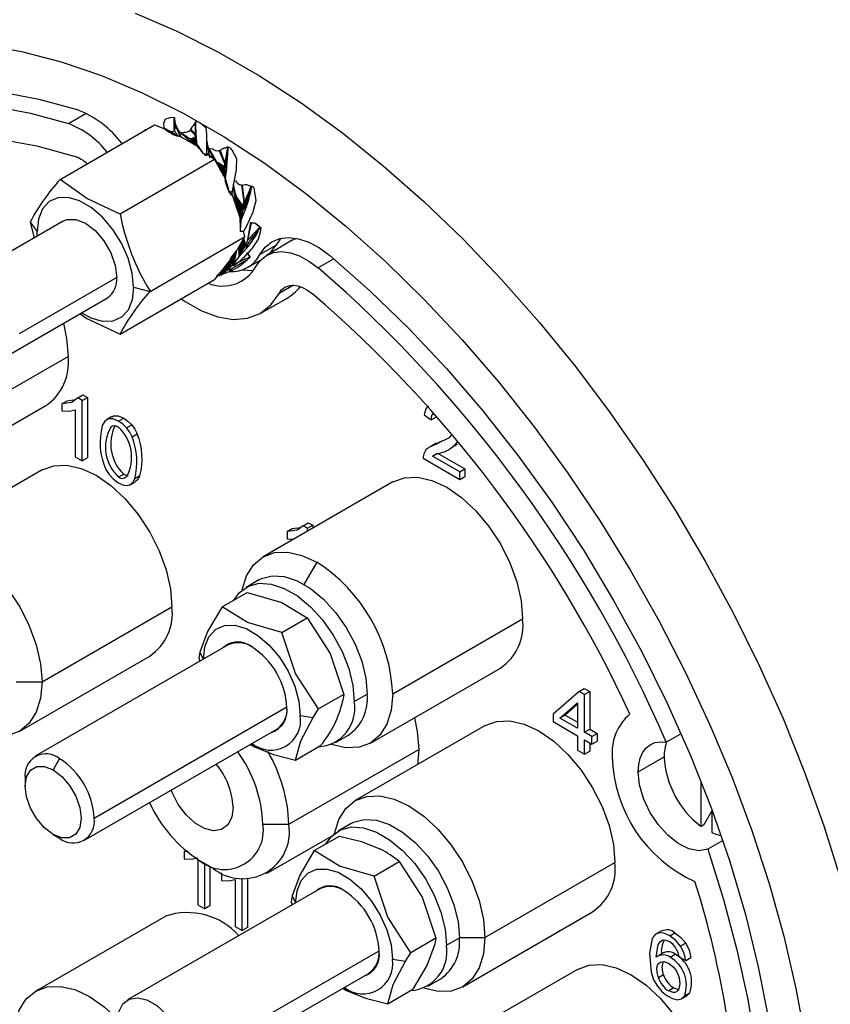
# Model space of a CAD drawing. Header units: millimetres. Extents: x 0 to 699, y 0 to 540.
# Tile 18 of 22: x 353 to 397, y 365 to 418. Entities that reach past the tile are written whole.
import ezdxf

# ---------------------------------------------------------------- set-up
doc = ezdxf.new("R2010")
doc.units = ezdxf.units.MM
doc.header["$LTSCALE"] = 2.5

msp = doc.modelspace()

# ---------------------------------------------------------------- linework, layer by layer
for p, q in [((355.451, 412.622), (356.41, 413.187)), ((360.711, 412.861), (360.627, 412.632)), ((360.727, 412.869), (360.711, 412.861)), ((360.881, 412.912), (360.727, 412.869)), ((360.974, 412.936), (360.961, 412.933)), ((361.213, 412.959), (360.974, 412.936)), ((361.201, 412.329), (361.203, 412.815)), ((361.203, 412.815), (361.205, 412.837)), ((361.23, 412.678), (361.203, 412.815)), ((361.205, 412.837), (361.213, 412.959)), ((361.233, 412.694), (361.205, 412.837)), ((361.211, 412.854), (361.272, 412.594)), ((361.213, 412.959), (361.215, 412.947)), ((361.215, 412.947), (361.246, 412.681)), ((354.992, 409.588), (360.134, 412.556)), ((359.656, 412.317), (359.491, 412.185)), ((359.621, 412.26), (359.625, 412.277)), ((359.625, 412.277), (359.675, 412.293)), ((359.648, 412.275), (359.625, 412.277)), ((360.134, 412.556), (360.733, 412.314)), ((360.627, 412.632), (360.626, 412.608)), ((360.626, 412.608), (360.648, 412.392)), ((360.648, 412.392), (360.945, 412.232)), ((360.65, 412.39), (360.648, 412.392)), ((360.7, 412.349), (360.7, 412.34)), ((360.734, 412.313), (360.724, 412.324)), ((360.734, 412.313), (360.932, 412.167)), ((360.932, 412.167), (360.945, 412.232)), ((360.945, 412.232), (360.994, 412.207)), ((361.035, 412.187), (361.213, 412.237)), ((361.23, 412.678), (361.201, 412.329)), ((361.213, 412.237), (361.201, 412.329)), ((361.219, 412.227), (361.213, 412.237)), ((361.233, 412.694), (361.23, 412.678)), ((361.246, 412.681), (361.267, 412.604)), ((361.267, 412.604), (361.281, 412.522)), ((361.281, 412.522), (361.584, 411.892)), ((361.281, 412.522), (361.282, 412.49)), ((361.282, 412.49), (361.531, 411.937)), ((362.108, 412.319), (362.072, 412.276)), ((362.072, 412.276), (362.346, 412.003)), ((362.342, 412.057), (362.108, 412.319)), ((362.182, 412.438), (362.225, 412.496)), ((362.363, 412.722), (362.373, 412.646)), ((362.524, 412.709), (362.363, 412.722)), ((362.373, 412.646), (362.391, 411.993)), ((362.377, 412.018), (362.373, 412.646)), ((362.64, 412.647), (362.623, 412.659)), ((362.95, 412.384), (362.64, 412.647)), ((362.986, 412.043), (362.95, 412.384)), ((360.932, 412.167), (360.967, 412.141)), ((360.967, 412.141), (360.994, 412.207)), ((360.967, 412.141), (361.006, 412.115)), ((360.994, 412.207), (361.035, 412.187)), ((361.046, 412.18), (361.006, 412.115)), ((361.006, 412.115), (361.046, 412.09)), ((361.035, 412.187), (361.046, 412.18)), ((361.046, 412.18), (361.093, 412.15)), ((361.093, 412.15), (361.046, 412.09)), ((361.046, 412.09), (361.088, 412.065)), ((361.088, 412.065), (361.142, 412.121)), ((361.088, 412.065), (361.133, 412.041)), ((361.093, 412.15), (361.142, 412.121)), ((361.133, 412.041), (361.19, 412.092)), ((361.133, 412.041), (361.148, 412.033)), ((361.142, 412.121), (361.19, 412.092)), ((361.148, 412.033), (361.209, 412.081)), ((361.148, 412.033), (361.205, 412.007)), ((361.19, 412.092), (361.209, 412.081)), ((361.205, 412.007), (361.263, 412.052)), ((361.205, 412.007), (361.385, 411.934)), ((361.209, 412.081), (361.263, 412.052)), ((361.263, 412.052), (361.408, 411.979)), ((361.462, 411.937), (361.385, 411.934)), ((361.55, 411.896), (361.385, 411.934)), ((361.462, 411.937), (361.408, 411.979)), ((361.55, 411.896), (361.519, 411.947)), ((361.519, 411.947), (362.495, 411.371)), ((361.57, 412.109), (361.62, 412.058)), ((361.59, 412.113), (361.747, 412.164)), ((362.053, 411.788), (361.59, 412.113)), ((361.62, 412.058), (361.657, 412.023)), ((362.129, 411.612), (361.657, 412.023)), ((362.085, 411.789), (362.053, 411.788)), ((362.053, 411.788), (362.237, 411.551)), ((362.128, 411.797), (362.085, 411.789)), ((362.085, 411.789), (362.311, 411.496)), ((362.128, 411.797), (362.383, 411.438)), ((362.167, 411.805), (362.399, 411.449)), ((362.202, 411.815), (362.412, 411.46)), ((362.233, 411.825), (362.423, 411.471)), ((362.261, 411.836), (362.431, 411.482)), ((362.286, 411.848), (362.437, 411.492)), ((362.308, 411.86), (362.412, 411.577)), ((362.328, 411.871), (362.407, 411.615)), ((362.346, 412.003), (362.342, 412.057)), ((362.344, 411.883), (362.393, 411.693)), ((362.362, 411.907), (362.346, 412.003)), ((362.434, 411.52), (362.359, 411.894)), ((362.376, 411.881), (362.362, 411.907)), ((362.417, 411.529), (362.376, 411.881)), ((362.377, 412.018), (362.391, 411.993)), ((362.378, 411.968), (362.377, 412.018)), ((362.378, 411.968), (362.392, 411.943)), ((362.391, 411.993), (362.392, 411.943)), ((362.392, 411.943), (362.419, 411.525)), ((362.977, 411.13), (362.988, 411.995)), ((362.988, 411.995), (362.986, 412.043)), ((362.194, 411.54), (362.129, 411.612)), ((362.417, 411.529), (362.419, 411.525)), ((362.419, 411.525), (362.708, 411.111)), ((362.565, 411.276), (362.495, 411.371)), ((362.565, 411.276), (362.616, 411.211)), ((362.708, 411.111), (362.565, 411.276)), ((362.616, 411.211), (362.675, 411.139)), ((362.616, 411.211), (362.754, 411.049)), ((362.984, 411.671), (362.986, 411.635)), ((362.986, 411.635), (363.117, 410.905)), ((362.986, 411.635), (362.989, 411.572)), ((362.989, 411.572), (363.121, 410.754)), ((363.53, 410.534), (363.1, 411.263)), ((363.1, 411.263), (363.27, 411.246)), ((363.114, 411.174), (363.147, 411.104)), ((363.7, 411.171), (363.65, 411.148)), ((363.65, 411.148), (363.958, 410.423)), ((363.963, 410.501), (363.7, 411.171)), ((363.811, 411.256), (363.874, 411.285)), ((364.021, 410.351), (364.12, 411.227)), ((364.12, 411.227), (364.052, 410.251)), ((364.113, 411.361), (364.12, 411.227)), ((364.256, 411.311), (364.113, 411.361)), ((364.357, 411.182), (364.342, 411.205)), ((364.611, 410.7), (364.357, 411.182)), ((363.4, 410.671), (358.258, 407.702)), ((362.675, 411.139), (362.744, 411.057)), ((362.8, 410.991), (362.675, 411.139)), ((362.708, 411.111), (362.754, 411.049)), ((362.736, 411.071), (362.713, 411.104)), ((362.744, 411.057), (362.78, 411.016)), ((362.754, 411.049), (362.793, 410.999)), ((362.793, 410.999), (362.978, 410.985)), ((362.793, 410.999), (362.8, 410.991)), ((362.8, 410.991), (362.832, 410.956)), ((362.829, 410.96), (362.864, 410.921)), ((362.832, 410.956), (362.864, 410.921)), ((362.864, 410.921), (362.881, 410.903)), ((362.881, 410.903), (362.992, 410.903)), ((362.978, 410.985), (362.977, 411.13)), ((362.98, 410.976), (362.978, 410.985)), ((362.992, 410.903), (362.996, 411.005)), ((362.996, 411.005), (363.4, 410.671)), ((363.147, 411.104), (363.172, 411.052)), ((363.342, 410.719), (363.172, 411.052)), ((363.4, 410.671), (363.953, 409.666)), ((364.595, 410.2), (364.611, 410.7)), ((363.53, 410.534), (363.63, 410.247)), ((363.568, 410.507), (363.53, 410.534)), ((363.62, 410.474), (363.568, 410.507)), ((363.568, 410.507), (363.696, 410.134)), ((363.62, 410.474), (363.768, 410.003)), ((363.669, 410.445), (363.833, 409.865)), ((363.714, 410.418), (363.859, 409.844)), ((363.756, 410.392), (363.883, 409.824)), ((363.796, 410.369), (363.904, 409.804)), ((363.832, 410.346), (363.923, 409.783)), ((363.866, 410.325), (363.94, 409.761)), ((363.898, 410.304), (363.954, 409.739)), ((363.928, 410.283), (363.966, 409.715)), ((363.974, 409.689), (363.955, 410.261)), ((363.958, 410.423), (363.963, 410.501)), ((363.963, 410.27), (363.958, 410.423)), ((363.984, 410.198), (363.963, 410.27)), ((363.979, 409.659), (363.984, 410.198)), ((364.044, 410.184), (363.981, 409.648)), ((364.011, 410.289), (364.021, 410.351)), ((364.011, 410.289), (364.044, 410.184)), ((364.021, 410.351), (364.052, 410.251)), ((364.052, 410.251), (364.044, 410.184)), ((364.39, 409.059), (364.588, 410.134)), ((364.588, 410.134), (364.595, 410.2)), ((363.953, 409.666), (363.983, 409.509)), ((363.979, 409.659), (363.981, 409.648)), ((363.981, 409.648), (364.142, 409.096)), ((363.983, 409.509), (363.996, 409.451)), ((364.142, 409.096), (363.983, 409.509)), ((363.996, 409.451), (364.011, 409.393)), ((363.996, 409.451), (364.168, 409.014)), ((364.011, 409.393), (364.027, 409.334)), ((364.193, 408.944), (364.011, 409.393)), ((364.027, 409.334), (364.046, 409.275)), ((364.205, 408.917), (364.027, 409.334)), ((364.046, 409.275), (364.066, 409.216)), ((364.046, 409.275), (364.217, 408.891)), ((364.066, 409.216), (364.074, 409.196)), ((364.066, 409.216), (364.23, 408.864)), ((364.074, 409.196), (364.103, 409.126)), ((364.074, 409.196), (364.199, 408.932)), ((364.103, 409.126), (364.187, 408.954)), ((364.103, 409.126), (364.253, 408.825)), ((364.13, 409.078), (364.114, 409.108)), ((364.136, 409.116), (364.13, 409.136)), ((364.142, 409.096), (364.168, 409.014)), ((364.171, 409.003), (364.168, 409.014)), ((364.168, 409.014), (364.19, 408.95)), ((364.354, 408.892), (364.39, 409.059)), ((364.548, 408.372), (364.425, 409.163)), ((364.547, 408.804), (364.439, 409.323)), ((364.876, 409.273), (364.993, 408.374)), ((364.932, 409.273), (364.876, 409.273)), ((365.032, 408.382), (364.932, 409.273)), ((364.98, 408.05), (365.421, 409.209)), ((365.067, 409.31), (365.14, 409.306)), ((365.067, 408.117), (365.397, 409.054)), ((365.281, 408.93), (365.396, 409.226)), ((365.281, 408.93), (365.413, 409.221)), ((365.396, 409.226), (365.413, 409.221)), ((365.421, 409.209), (365.397, 409.054)), ((365.413, 409.221), (365.422, 409.218)), ((365.422, 409.218), (365.421, 409.209)), ((365.526, 409.162), (365.422, 409.218)), ((365.578, 409.006), (365.572, 409.034)), ((365.669, 408.442), (365.578, 409.006)), ((364.193, 408.944), (364.187, 408.954)), ((364.19, 408.95), (364.354, 408.892)), ((364.19, 408.95), (364.193, 408.944)), ((364.193, 408.944), (364.205, 408.917)), ((364.211, 408.89), (364.194, 408.942)), ((364.205, 408.917), (364.217, 408.891)), ((364.227, 408.856), (364.205, 408.916)), ((364.217, 408.891), (364.23, 408.864)), ((364.238, 408.838), (364.218, 408.89)), ((364.23, 408.864), (364.236, 408.854)), ((364.249, 408.819), (364.231, 408.864)), ((364.236, 408.854), (364.253, 408.825)), ((364.253, 408.825), (364.303, 408.75)), ((364.308, 408.734), (364.279, 408.786)), ((364.308, 408.734), (364.303, 408.75)), ((364.328, 408.703), (364.31, 408.737)), ((364.354, 408.934), (364.331, 408.753)), ((364.337, 408.749), (364.331, 408.753)), ((364.337, 408.749), (364.339, 408.806)), ((364.339, 408.806), (364.775, 407.521)), ((364.351, 408.888), (364.354, 408.892)), ((364.53, 408.483), (364.547, 408.804)), ((364.547, 408.804), (364.585, 408.666)), ((364.585, 408.666), (364.598, 408.019)), ((364.616, 408.618), (364.585, 408.666)), ((364.66, 408.555), (364.616, 408.618)), ((364.616, 408.618), (364.622, 408.341)), ((364.66, 408.555), (364.66, 408.358)), ((364.701, 408.496), (364.699, 408.369)), ((365.037, 408.348), (365.281, 408.93)), ((364.548, 408.372), (364.455, 408.447)), ((364.522, 408.321), (364.54, 408.328)), ((364.54, 408.328), (364.548, 408.372)), ((364.6, 408.038), (364.605, 408.108)), ((364.605, 408.108), (364.622, 408.341)), ((364.622, 408.341), (364.627, 408)), ((364.627, 408), (364.66, 408.355)), ((364.627, 407.956), (364.627, 408)), ((364.657, 407.892), (364.659, 408.015)), ((364.66, 408.355), (364.659, 408.015)), ((364.659, 408.015), (364.671, 408.121)), ((364.66, 408.358), (364.66, 408.355)), ((364.671, 408.121), (364.699, 408.369)), ((364.685, 407.841), (364.691, 408.027)), ((364.699, 408.369), (364.691, 408.027)), ((364.691, 408.027), (364.704, 408.123)), ((364.704, 408.123), (364.739, 408.382)), ((364.71, 407.793), (364.724, 408.039)), ((364.724, 408.039), (364.778, 408.387)), ((364.739, 408.382), (364.724, 408.039)), ((364.734, 407.745), (364.758, 408.05)), ((364.741, 408.44), (364.739, 408.382)), ((364.756, 407.696), (364.792, 408.061)), ((364.778, 408.387), (364.758, 408.05)), ((364.758, 408.05), (364.809, 408.346)), ((364.775, 407.648), (364.826, 408.072)), ((364.814, 408.333), (364.792, 408.064)), ((364.792, 408.064), (364.839, 408.304)), ((364.792, 408.061), (364.792, 408.064)), ((364.793, 407.598), (364.862, 408.085)), ((364.808, 407.547), (364.898, 408.096)), ((364.814, 408.333), (364.809, 408.346)), ((364.82, 407.495), (364.934, 408.107)), ((364.848, 408.282), (364.826, 408.072)), ((364.826, 408.072), (364.867, 408.263)), ((364.83, 407.441), (364.965, 408.084)), ((364.848, 408.282), (364.839, 408.304)), ((364.839, 407.373), (364.983, 407.983)), ((364.88, 408.233), (364.862, 408.085)), ((364.862, 408.085), (364.894, 408.222)), ((364.88, 408.233), (364.867, 408.263)), ((364.91, 408.184), (364.898, 408.096)), ((364.898, 408.096), (364.919, 408.18)), ((364.919, 408.18), (364.91, 408.184)), ((364.925, 408.174), (364.919, 408.18)), ((364.934, 408.107), (364.94, 408.135)), ((364.976, 408.086), (365.011, 408.263)), ((364.979, 408.05), (364.976, 408.086)), ((364.983, 407.983), (364.979, 408.05)), ((364.993, 408.374), (365.004, 408.306)), ((365.004, 408.306), (365.032, 408.382)), ((365.011, 408.263), (365.004, 408.306)), ((365.011, 408.263), (365.037, 408.348)), ((365.037, 408.348), (365.032, 408.382)), ((365.04, 408.055), (365.067, 408.117)), ((365.04, 408.055), (365.057, 407.891)), ((365.084, 407.96), (365.057, 407.891)), ((365.067, 408.117), (365.084, 407.96)), ((365.52, 407.892), (365.669, 408.442)), ((364.775, 407.521), (364.787, 406.955)), ((365.057, 407.891), (364.839, 407.357)), ((365.495, 407.822), (365.52, 407.892)), ((355.161, 407.32), (349.858, 404.259)), ((353.359, 407.264), (353.738, 406.748)), ((353.359, 407.264), (353.581, 406.408)), ((364.787, 406.955), (364.789, 406.778)), ((364.787, 406.955), (364.793, 406.826)), ((364.839, 407.357), (364.793, 406.826)), ((364.839, 407.373), (364.839, 407.357)), ((365.361, 407.246), (365.17, 406.208)), ((365.222, 406.28), (365.414, 407.228)), ((365.414, 407.228), (365.361, 407.246)), ((365.553, 407.219), (365.622, 407.188)), ((365.741, 407.096), (365.622, 407.188)), ((365.786, 407.061), (365.741, 407.096)), ((365.802, 407.048), (365.786, 407.061)), ((365.873, 406.974), (365.799, 406.816)), ((365.845, 407.014), (365.802, 407.048)), ((365.888, 406.981), (365.845, 407.014)), ((365.864, 406.981), (365.873, 406.974)), ((365.931, 406.944), (365.873, 406.974)), ((365.911, 406.962), (365.888, 406.981)), ((365.911, 406.962), (365.931, 406.944)), ((353.746, 406.503), (353.738, 406.748)), ((359.891, 403.493), (365.033, 406.462)), ((365.033, 406.462), (364.634, 405.761)), ((364.793, 406.826), (364.789, 406.778)), ((364.789, 406.778), (364.964, 406.777)), ((364.819, 406.03), (364.993, 406.376)), ((364.964, 406.777), (365.033, 406.462)), ((364.967, 406.733), (364.991, 406.774)), ((365.185, 406.025), (365.799, 406.816)), ((365.468, 405.852), (365.788, 406.327)), ((365.788, 406.327), (365.918, 406.81)), ((365.918, 406.81), (365.922, 406.835)), ((367.007, 406.386), (366.732, 405.994)), ((364.706, 405.893), (364.707, 405.86)), ((364.707, 405.86), (364.818, 406.027)), ((364.715, 405.828), (364.818, 406.027)), ((364.715, 405.828), (364.716, 405.803)), ((364.716, 405.803), (364.846, 405.995)), ((365.11, 405.791), (364.72, 405.379)), ((364.722, 405.745), (364.876, 405.965)), ((364.723, 405.763), (364.846, 405.995)), ((364.724, 405.396), (365.044, 405.912)), ((364.727, 405.686), (364.904, 405.934)), ((364.728, 405.697), (364.876, 405.965)), ((364.73, 405.627), (364.933, 405.902)), ((364.731, 405.63), (364.904, 405.934)), ((364.933, 405.902), (364.746, 405.586)), ((364.77, 405.556), (365.044, 405.912)), ((364.961, 405.871), (364.77, 405.556)), ((364.81, 405.67), (364.961, 405.871)), ((364.818, 406.027), (364.819, 406.03)), ((364.846, 405.995), (364.848, 405.997)), ((364.848, 405.997), (365.011, 406.311)), ((364.876, 405.965), (365.027, 406.247)), ((364.904, 405.934), (365.042, 406.183)), ((365.056, 406.119), (364.933, 405.902)), ((364.961, 405.871), (365.068, 406.053)), ((365.044, 405.912), (365.056, 405.938)), ((365.056, 405.938), (365.08, 406.048)), ((365.08, 406.048), (365.17, 406.208)), ((365.138, 405.977), (365.11, 405.791)), ((365.158, 405.847), (365.11, 405.791)), ((365.138, 405.977), (365.185, 406.025)), ((365.185, 406.025), (365.158, 405.847)), ((365.17, 406.208), (365.222, 406.28)), ((365.422, 405.794), (365.468, 405.852)), ((366.732, 405.994), (365.87, 405.496)), ((367.627, 406.277), (366.222, 405.445)), ((366.417, 405.561), (366.732, 405.994)), ((364.312, 405.288), (363.734, 404.54)), ((364.261, 405.124), (364.328, 405.37)), ((364.27, 405.249), (364.328, 405.37)), ((364.392, 405.467), (364.314, 405.026)), ((364.425, 405.511), (364.328, 405.007)), ((364.392, 405.467), (364.328, 405.37)), ((364.434, 405.524), (364.334, 405)), ((364.463, 405.561), (364.349, 404.98)), ((364.365, 404.96), (364.493, 405.598)), ((364.382, 404.94), (364.524, 405.635)), ((364.425, 405.511), (364.392, 405.467)), ((364.556, 405.672), (364.415, 404.973)), ((364.434, 405.524), (364.425, 405.511)), ((364.463, 405.561), (364.434, 405.524)), ((364.588, 405.709), (364.454, 405.022)), ((364.72, 405.379), (364.454, 405.022)), ((364.493, 405.598), (364.463, 405.561)), ((364.524, 405.635), (364.493, 405.598)), ((364.556, 405.672), (364.524, 405.635)), ((364.588, 405.709), (364.556, 405.672)), ((364.634, 405.761), (364.588, 405.709)), ((364.724, 405.396), (364.72, 405.379)), ((364.723, 405.763), (364.722, 405.745)), ((364.728, 405.697), (364.727, 405.686)), ((364.729, 405.49), (364.77, 405.556)), ((364.731, 405.63), (364.73, 405.627)), ((364.731, 405.561), (364.746, 405.586)), ((364.746, 405.586), (364.81, 405.67)), ((365.323, 405.34), (365.199, 405.225)), ((365.258, 405.484), (365.232, 405.518)), ((365.267, 405.472), (365.258, 405.484)), ((365.291, 405.439), (365.267, 405.472)), ((365.316, 405.406), (365.291, 405.439)), ((365.33, 405.387), (365.316, 405.406)), ((365.318, 405.35), (365.323, 405.34)), ((365.343, 405.361), (365.323, 405.34)), ((365.33, 405.387), (365.343, 405.361)), ((369.892, 405.265), (369.049, 404.772)), ((363.703, 404.455), (364.231, 404.813)), ((363.726, 404.526), (364.243, 404.876)), ((363.747, 404.595), (364.252, 404.938)), ((363.899, 404.753), (364.261, 404.999)), ((364.269, 405.059), (363.988, 404.868)), ((364.276, 405.119), (364.077, 404.984)), ((364.284, 405.179), (364.167, 405.099)), ((364.181, 404.713), (364.242, 404.804)), ((364.242, 404.804), (364.384, 404.911)), ((364.336, 404.738), (364.25, 404.583)), ((364.261, 405.124), (364.278, 405.076)), ((364.269, 405.059), (364.276, 405.083)), ((364.272, 405.232), (364.27, 405.249)), ((364.274, 404.713), (364.336, 404.738)), ((364.314, 405.026), (364.278, 405.076)), ((364.328, 405.007), (364.314, 405.026)), ((364.334, 405), (364.328, 405.007)), ((364.349, 404.98), (364.334, 405)), ((364.336, 404.738), (365.199, 405.225)), ((364.365, 404.96), (364.349, 404.98)), ((364.382, 404.94), (364.365, 404.96)), ((364.385, 404.935), (364.382, 404.94)), ((364.415, 404.973), (364.385, 404.935)), ((364.385, 404.935), (364.452, 404.901)), ((364.454, 405.022), (364.415, 404.973)), ((364.452, 404.901), (364.46, 404.906)), ((364.46, 404.906), (364.589, 405)), ((365.202, 404.788), (365.908, 405.196)), ((358.074, 404.245), (352.771, 401.184)), ((363.565, 404.334), (363.4, 404.139)), ((363.727, 404.534), (363.49, 404.302)), ((363.661, 404.343), (363.49, 404.302)), ((364.185, 404.551), (363.661, 404.343)), ((363.672, 404.357), (363.661, 404.343)), ((363.672, 404.357), (364.181, 404.713)), ((363.727, 404.534), (363.726, 404.526)), ((363.734, 404.54), (363.727, 404.534)), ((364.274, 404.713), (364.185, 404.551)), ((364.25, 404.583), (364.185, 404.551)), ((358.258, 401.17), (363.4, 404.139)), ((358.997, 403.712), (359.891, 403.493)), ((367.706, 403.828), (366.915, 403.381)), ((352.271, 400.079), (357.574, 403.14)), ((365.877, 402.291), (367.3, 403.092)), ((348.356, 395.867), (355.427, 399.95)), ((355.955, 397.698), (356.238, 397.861)), ((356.238, 397.861), (356.483, 397.72)), ((347.144, 393.189), (354.215, 397.271)), ((355.086, 397.376), (355.369, 397.539)), ((355.086, 397.376), (355.086, 396.985)), ((355.369, 397.539), (355.825, 397.598)), ((356.2, 397.556), (355.955, 397.698)), ((356.2, 397.556), (356.483, 397.72)), ((356.2, 394.261), (356.2, 397.556)), ((356.483, 397.72), (356.483, 394.424)), ((355.086, 396.985), (355.471, 396.971)), ((355.471, 396.971), (355.82, 397.047)), ((355.82, 397.047), (355.82, 394.48)), ((374.816, 396.771), (375.197, 396.493)), ((357.809, 396.672), (357.526, 396.509)), ((357.841, 396.16), (357.748, 396.106)), ((358.172, 396.418), (358.455, 396.581)), ((358.61, 396.057), (358.893, 396.22)), ((375.197, 396.493), (375.48, 396.657)), ((358.913, 395.575), (359.196, 395.738)), ((375.033, 394.973), (375.316, 395.137)), ((375.465, 395.23), (375.182, 395.066)), ((375.507, 395.199), (375.192, 395.049)), ((375.475, 395.212), (375.79, 395.362)), ((376.169, 395.526), (375.507, 395.199)), ((375.507, 395.199), (375.79, 395.362)), ((376.341, 395.012), (376.624, 395.175)), ((375.265, 394.517), (375.548, 394.681)), ((375.265, 394.517), (375.431, 394.636)), ((375.548, 394.681), (377.029, 393.826)), ((355.82, 394.48), (356.2, 394.261)), ((356.483, 394.424), (356.2, 394.261)), ((374.762, 394.404), (376.747, 393.258)), ((376.747, 393.662), (375.265, 394.517)), ((354.022, 393.768), (346.951, 389.686)), ((358.455, 393.546), (358.172, 393.383)), ((376.747, 393.662), (377.029, 393.826)), ((376.747, 393.258), (376.747, 393.662)), ((377.029, 393.826), (377.029, 393.421)), ((358.814, 392.965), (359.097, 393.128)), ((359.337, 393.452), (359.054, 393.289)), ((373.114, 393.117), (366.043, 389.035)), ((376.747, 393.258), (377.029, 393.421)), ((368.218, 390.734), (368.501, 390.898)), ((368.501, 390.898), (368.746, 390.756)), ((367.349, 390.412), (367.632, 390.575)), ((367.349, 390.412), (367.349, 390.021)), ((367.632, 390.575), (368.088, 390.634)), ((368.463, 390.593), (368.218, 390.734)), ((368.463, 390.593), (368.746, 390.756)), ((368.463, 390.432), (368.463, 390.593)), ((368.746, 390.756), (368.746, 390.595)), ((367.349, 390.021), (367.734, 390.007)), ((368.968, 388.745), (368.271, 387.539)), ((365.821, 387.786), (365.114, 387.378)), ((363.808, 386.313), (365.176, 387.102)), ((354.012, 382.232), (361.083, 386.314)), ((367.068, 384.925), (368.436, 385.715)), ((373.104, 381.58), (380.175, 385.662)), ((364.141, 384.244), (353.641, 378.182)), ((362.608, 383.856), (362.549, 383.533)), ((362.608, 383.856), (362.79, 383.464)), ((365.432, 384.132), (365.432, 384.132)), ((352.801, 379.553), (359.872, 383.635)), ((362.549, 383.533), (362.607, 383.358)), ((371.892, 378.902), (378.964, 382.984)), ((352.598, 382.232), (354.012, 382.232)), ((383.244, 381.713), (381.829, 380.477)), ((383.244, 381.713), (383.527, 381.876)), ((383.543, 381.54), (383.244, 381.713)), ((383.527, 381.876), (383.825, 381.703)), ((383.543, 381.54), (383.825, 381.703)), ((383.825, 381.703), (383.825, 379.651)), ((370.437, 381.547), (369.069, 380.757)), ((370.437, 381.547), (370.378, 381.223)), ((371.004, 381.16), (371.711, 381.568)), ((383.543, 379.488), (383.543, 381.54)), ((356.842, 374.803), (367.341, 380.864)), ((368.773, 380.297), (369.069, 380.757)), ((382.203, 380.261), (383.162, 381.099)), ((383.162, 381.015), (382.486, 380.424)), ((383.162, 381.099), (383.162, 379.707)), ((368.068, 380.406), (368.773, 380.297)), ((381.829, 380.477), (381.829, 380.072)), ((381.829, 380.072), (383.162, 379.303)), ((382.486, 380.424), (382.203, 380.261)), ((383.162, 379.707), (382.203, 380.261)), ((382.486, 380.424), (383.162, 380.034)), ((356.293, 373.589), (366.792, 379.65)), ((378.134, 379.848), (371.063, 375.766)), ((383.543, 379.488), (383.825, 379.651)), ((383.825, 379.651), (384.233, 379.415)), ((369.993, 378.926), (370.7, 379.334)), ((383.162, 379.303), (383.162, 378.522)), ((383.95, 379.252), (383.543, 379.488)), ((383.543, 379.083), (383.95, 378.848)), ((383.543, 378.302), (383.543, 379.083)), ((383.95, 379.252), (384.233, 379.415)), ((383.95, 378.848), (383.95, 379.252)), ((383.95, 378.848), (384.233, 379.011)), ((384.233, 379.415), (384.233, 379.011)), ((387.993, 378.953), (388.751, 379.386)), ((365.363, 378.826), (365.569, 378.69)), ((365.569, 378.69), (365.442, 378.871)), ((367.447, 374.476), (374.519, 378.558)), ((367.81, 377.977), (369.177, 378.766)), ((374.519, 378.558), (374.448, 377.72)), ((383.162, 378.522), (383.543, 378.302)), ((383.543, 378.302), (383.825, 378.466)), ((383.825, 378.92), (383.825, 378.466)), ((354.967, 378.051), (354.613, 377.439)), ((386.469, 377.335), (387.883, 378.151)), ((353.092, 376.968), (353.092, 376.56)), ((389.888, 374.362), (389.888, 376.815)), ((390.474, 375.279), (390.474, 374.023)), ((390.454, 375.178), (390.034, 374.446)), ((366.033, 374.476), (367.447, 374.476)), ((370.841, 374.518), (370.134, 374.11)), ((390.034, 374.446), (389.888, 374.362)), ((354.613, 373.925), (354.967, 373.721)), ((366.236, 371.798), (369.8, 373.855)), ((368.829, 373.045), (370.197, 373.834)), ((391.021, 373.568), (390.254, 373.126)), ((361.749, 372.986), (361.838, 373.038)), ((361.965, 373.014), (361.749, 372.986)), ((361.749, 372.986), (361.749, 372.595)), ((361.749, 372.595), (362.134, 372.581)), ((362.134, 372.581), (362.483, 372.658)), ((362.483, 372.568), (362.483, 370.091)), ((363.311, 372.087), (362.604, 372.495)), ((362.864, 369.871), (362.864, 372.345)), ((363.146, 372.182), (363.146, 370.034)), ((372.089, 371.657), (373.457, 372.446)), ((378.125, 368.312), (385.196, 372.394)), ((363.788, 371.809), (363.822, 371.829)), ((363.788, 371.809), (363.788, 371.418)), ((364.904, 368.693), (364.904, 371.536)), ((365.187, 371.524), (365.187, 368.856)), ((369.161, 370.975), (358.662, 364.914)), ((363.788, 371.418), (364.175, 371.403)), ((364.175, 371.403), (364.524, 371.48)), ((364.524, 371.48), (364.524, 368.913)), ((367.628, 370.588), (367.569, 370.264)), ((367.628, 370.588), (367.81, 370.196)), ((370.453, 370.864), (370.453, 370.863)), ((362.483, 370.091), (362.864, 369.871)), ((363.146, 370.034), (362.864, 369.871)), ((367.569, 370.264), (367.628, 370.09)), ((360.74, 369.477), (353.669, 365.395)), ((376.913, 365.634), (383.984, 369.716)), ((364.524, 368.913), (364.904, 368.693)), ((365.187, 368.856), (364.904, 368.693)), ((375.457, 368.278), (374.089, 367.489)), ((375.457, 368.278), (375.398, 367.955)), ((376.025, 367.892), (376.732, 368.3)), ((376.732, 368.312), (378.125, 368.312)), ((387.729, 368.672), (387.446, 368.509)), ((388.18, 368.41), (388.463, 368.573)), ((389.061, 368.004), (388.778, 367.84)), ((361.863, 361.535), (372.362, 367.596)), ((373.794, 367.029), (374.089, 367.489)), ((387.854, 367.49), (387.572, 367.326)), ((388.202, 367.241), (388.485, 367.404)), ((388.677, 367.256), (389.058, 367.065)), ((389.058, 367.065), (389.341, 367.228)), ((373.088, 367.138), (373.794, 367.029)), ((361.313, 360.321), (371.813, 366.382)), ((383.155, 366.58), (376.084, 362.498)), ((387.848, 366.281), (387.565, 366.118)), ((370.589, 365.421), (370.462, 365.603)), ((375.014, 365.657), (375.721, 366.066)), ((370.384, 365.557), (370.589, 365.421)), ((372.83, 364.708), (374.198, 365.498)), ((388.411, 365.568), (388.128, 365.404)), ((388.827, 364.983), (389.11, 365.147)), ((388.987, 365.14), (389.27, 365.303)), ((389.27, 365.303), (389.109, 365.148))]:
    msp.add_line(p, q)
at = {"flags": 128}
for points in [[(359.072, 418.631), (361.32, 417.668), (363.583, 416.529), (365.849, 415.221), (368.112, 413.747), (370.36, 412.115), (372.585, 410.33), (374.778, 408.4), (376.929, 406.333), (379.03, 404.138), (381.073, 401.823), (383.048, 399.398), (384.947, 396.873), (386.764, 394.259), (388.49, 391.566), (390.119, 388.805), (391.643, 385.987), (393.056, 383.125), (394.353, 380.229), (395.528, 377.312), (396.576, 374.386), (397.494, 371.463)], [(350.784, 416.929), (352.895, 416.557), (355.05, 415.994), (357.24, 415.244), (359.455, 414.309), (361.685, 413.195), (363.92, 411.904), (366.149, 410.445), (368.364, 408.822), (370.554, 407.044), (372.71, 405.118), (374.821, 403.053), (376.878, 400.858), (378.873, 398.542), (380.796, 396.117), (382.638, 393.593), (384.392, 390.981), (386.049, 388.293), (387.603, 385.541), (389.046, 382.738), (390.371, 379.895), (391.574, 377.025), (392.648, 374.142), (393.589, 371.258), (394.392, 368.387), (395.054, 365.54), (395.572, 362.73)], [(332.783, 402.178), (332.903, 402.539), (333.649, 404.459), (334.533, 406.234), (335.552, 407.856), (336.7, 409.316), (337.972, 410.609), (339.361, 411.728), (340.862, 412.668), (342.467, 413.424), (344.169, 413.993), (345.959, 414.372), (347.829, 414.559), (349.77, 414.553), (351.773, 414.354), (353.828, 413.964), (355.926, 413.384)], [(336.507, 408.676), (337.765, 409.939), (339.137, 411.031), (340.618, 411.948), (342.201, 412.685), (343.878, 413.238), (345.641, 413.606), (347.483, 413.785), (349.394, 413.776), (351.365, 413.579), (353.387, 413.193), (355.451, 412.622)], [(360.697, 412.352), (360.676, 412.371), (360.65, 412.39)], [(360.724, 412.324), (360.712, 412.338), (360.697, 412.352)], [(361.246, 412.681), (361.245, 412.685), (361.243, 412.688), (361.239, 412.693), (361.233, 412.694)], [(361.409, 412.317), (361.426, 412.288), (361.444, 412.264)], [(361.444, 412.264), (361.463, 412.236), (361.483, 412.212)], [(362.108, 412.319), (362.148, 412.374), (362.182, 412.438)], [(338.481, 407.92), (339.799, 409.048), (341.23, 409.999), (342.766, 410.768), (344.399, 411.351), (346.122, 411.745), (347.925, 411.949), (349.8, 411.96), (351.737, 411.78), (353.727, 411.41), (355.76, 410.85)], [(361.55, 411.896), (361.503, 411.92), (361.462, 411.937)], [(361.483, 412.212), (361.504, 412.184), (361.525, 412.16)], [(361.525, 412.16), (361.548, 412.132), (361.57, 412.109)], [(362.167, 411.805), (362.147, 411.804), (362.128, 411.797)], [(362.202, 411.815), (362.184, 411.813), (362.167, 411.805)], [(362.233, 411.825), (362.217, 411.823), (362.202, 411.815)], [(362.261, 411.836), (362.247, 411.834), (362.233, 411.825)], [(362.328, 411.871), (362.318, 411.871), (362.313, 411.867), (362.308, 411.86)], [(362.344, 411.883), (362.336, 411.885), (362.332, 411.88), (362.33, 411.876), (362.328, 411.871)], [(362.359, 411.894), (362.355, 411.898), (362.351, 411.898), (362.349, 411.896), (362.348, 411.893), (362.346, 411.889), (362.344, 411.883)], [(362.383, 411.438), (362.392, 411.434), (362.397, 411.434), (362.399, 411.436), (362.4, 411.439), (362.4, 411.444), (362.399, 411.449)], [(362.399, 411.449), (362.411, 411.448), (362.413, 411.452), (362.413, 411.456), (362.412, 411.46)], [(362.412, 411.46), (362.422, 411.46), (362.423, 411.464), (362.423, 411.471)], [(362.423, 411.471), (362.43, 411.472), (362.432, 411.476), (362.431, 411.482)], [(362.431, 411.482), (362.437, 411.483), (362.437, 411.486), (362.437, 411.492)], [(362.437, 411.492), (362.441, 411.493), (362.441, 411.493)], [(363.023, 411.444), (363.032, 411.407), (363.041, 411.378)], [(363.041, 411.378), (363.051, 411.341), (363.061, 411.311)], [(363.061, 411.311), (363.074, 411.273), (363.086, 411.244)], [(363.086, 411.244), (363.1, 411.205), (363.114, 411.174)], [(363.65, 411.148), (363.569, 411.128), (363.478, 411.137), (363.27, 411.246)], [(363.7, 411.171), (363.757, 411.206), (363.811, 411.256)], [(363.669, 410.445), (363.645, 410.464), (363.62, 410.474)], [(363.714, 410.418), (363.692, 410.436), (363.669, 410.445)], [(363.756, 410.392), (363.735, 410.41), (363.714, 410.418)], [(363.796, 410.369), (363.776, 410.386), (363.756, 410.392)], [(363.866, 410.325), (363.85, 410.342), (363.841, 410.346), (363.832, 410.346)], [(363.898, 410.304), (363.883, 410.323), (363.875, 410.326), (363.866, 410.325)], [(363.928, 410.283), (363.914, 410.304), (363.906, 410.306), (363.902, 410.306), (363.898, 410.304)], [(363.955, 410.261), (363.949, 410.277), (363.943, 410.286), (363.939, 410.288), (363.935, 410.288), (363.932, 410.287), (363.928, 410.283)], [(358.258, 407.702), (356.452, 408.54), (354.992, 409.588)], [(363.856, 409.842), (363.857, 409.842), (363.859, 409.844)], [(363.859, 409.844), (363.873, 409.826), (363.879, 409.823), (363.883, 409.824)], [(363.883, 409.824), (363.896, 409.807), (363.9, 409.804), (363.904, 409.804)], [(363.904, 409.804), (363.916, 409.787), (363.92, 409.784), (363.923, 409.783)], [(363.923, 409.783), (363.933, 409.767), (363.94, 409.761)], [(363.94, 409.761), (363.949, 409.745), (363.954, 409.739)], [(363.954, 409.739), (363.962, 409.722), (363.966, 409.715)], [(363.966, 409.715), (363.972, 409.697), (363.974, 409.689)], [(363.979, 409.659), (363.98, 409.665), (363.974, 409.689)], [(364.932, 409.273), (365, 409.283), (365.067, 409.31)], [(358.997, 403.712), (358.921, 404.483), (358.696, 405.297), (358.336, 406.108), (357.861, 406.867), (357.3, 407.531), (356.685, 408.062), (356.051, 408.428), (355.435, 408.608), (354.874, 408.592), (354.399, 408.38), (354.039, 407.986), (353.814, 407.431), (353.738, 406.748)], [(364.331, 408.753), (364.318, 408.752), (364.308, 408.734)], [(364.701, 408.496), (364.682, 408.531), (364.66, 408.555)], [(364.741, 408.44), (364.722, 408.473), (364.701, 408.496)], [(364.778, 408.387), (364.761, 408.419), (364.741, 408.44)], [(364.809, 408.346), (364.795, 408.37), (364.778, 408.387)], [(364.839, 408.304), (364.827, 408.322), (364.814, 408.333)], [(364.867, 408.263), (364.858, 408.275), (364.848, 408.282)], [(364.894, 408.222), (364.887, 408.229), (364.88, 408.233)], [(364.91, 408.184), (364.903, 408.206), (364.894, 408.222)], [(364.993, 408.374), (364.985, 408.35), (364.969, 408.303), (364.925, 408.174)], [(364.925, 408.174), (364.933, 408.159), (364.94, 408.135)], [(364.942, 408.135), (364.946, 408.133), (364.951, 408.131), (364.958, 408.121), (364.965, 408.084)], [(355.161, 407.32), (355.365, 407.403), (355.84, 407.409), (356.368, 407.201), (356.895, 406.8), (357.371, 406.245), (357.748, 405.591), (357.99, 404.902), (358.074, 404.245)], [(364.65, 407.889), (364.651, 407.889), (364.653, 407.889), (364.657, 407.892)], [(364.657, 407.892), (364.664, 407.868), (364.67, 407.852), (364.674, 407.846), (364.677, 407.843), (364.681, 407.841), (364.685, 407.841)], [(364.685, 407.841), (364.697, 407.806), (364.704, 407.796), (364.707, 407.794), (364.71, 407.793)], [(364.775, 407.648), (364.784, 407.617), (364.793, 407.598)], [(364.793, 407.598), (364.8, 407.567), (364.808, 407.547)], [(364.808, 407.547), (364.814, 407.516), (364.82, 407.495)], [(364.82, 407.495), (364.825, 407.463), (364.83, 407.441)], [(364.83, 407.441), (364.835, 407.396), (364.839, 407.373)], [(365.414, 407.228), (365.48, 407.216), (365.553, 407.219)], [(365.87, 405.496), (366.157, 405.901), (366.523, 406.196), (366.958, 406.374), (367.448, 406.429), (367.981, 406.36), (368.541, 406.169), (369.113, 405.861), (369.679, 405.444)], [(367.627, 406.277), (367.628, 406.277), (367.858, 406.387)], [(364.707, 405.86), (364.71, 405.842), (364.715, 405.828)], [(364.716, 405.803), (364.718, 405.78), (364.723, 405.763)], [(365.056, 406.119), (365.056, 406.16), (365.051, 406.174), (365.047, 406.179), (365.042, 406.183)], [(365.068, 406.053), (365.072, 406.078), (365.071, 406.098), (365.069, 406.105), (365.066, 406.111), (365.062, 406.116), (365.056, 406.119)], [(365.056, 405.938), (365.062, 405.937), (365.069, 405.937), (365.086, 405.943), (365.138, 405.977)], [(364.722, 405.745), (364.724, 405.718), (364.728, 405.697)], [(364.729, 405.49), (364.723, 405.434), (364.724, 405.396)], [(364.727, 405.686), (364.728, 405.654), (364.731, 405.63)], [(364.731, 405.561), (364.728, 405.521), (364.729, 405.49)], [(364.73, 405.627), (364.729, 405.589), (364.731, 405.561)], [(365.637, 404.818), (365.894, 405.181), (366.222, 405.446), (366.612, 405.605), (367.051, 405.654), (367.529, 405.592), (368.03, 405.421), (368.542, 405.145), (369.049, 404.772)], [(369.679, 405.444), (371.842, 403.542), (373.96, 401.49), (376.021, 399.299), (378.016, 396.981), (379.933, 394.546), (381.765, 392.007), (383.5, 389.376), (385.131, 386.668), (386.649, 383.896), (388.047, 381.074), (389.317, 378.215), (390.453, 375.336), (391.45, 372.449), (392.302, 369.57), (393.005, 366.712), (393.556, 363.892), (393.951, 361.122), (394.189, 358.417), (394.269, 355.791)], [(364.243, 404.876), (364.247, 404.871), (364.25, 404.866), (364.251, 404.859), (364.25, 404.851), (364.244, 404.834), (364.231, 404.813)], [(364.252, 404.938), (364.255, 404.932), (364.257, 404.926), (364.258, 404.912), (364.243, 404.876)], [(364.272, 405.232), (364.272, 405.184), (364.261, 405.124)], [(363.703, 404.455), (363.68, 404.401), (363.672, 404.357)], [(363.726, 404.526), (363.711, 404.488), (363.703, 404.455)], [(364.181, 404.713), (364.186, 404.71), (364.192, 404.707), (364.212, 404.705), (364.274, 404.713)], [(364.912, 404.657), (365.497, 404.626), (365.523, 404.628)], [(358.997, 403.712), (358.921, 403.03), (358.696, 402.475), (358.336, 402.08), (357.861, 401.869), (357.3, 401.853), (356.685, 402.033), (356.159, 402.324)], [(366.915, 403.381), (367.053, 403.575), (367.228, 403.717), (367.437, 403.802), (367.672, 403.829), (367.927, 403.795), (368.195, 403.704), (368.469, 403.556), (368.74, 403.356)], [(361.592, 403.094), (361.803, 402.946), (362.698, 402.43), (363.579, 402.099), (364.421, 401.965), (365.197, 402.031), (365.885, 402.295), (366.463, 402.75), (366.915, 403.381)], [(356.077, 402.276), (356.448, 402.011), (358.258, 401.17)], [(355.17, 401.753), (355.347, 400.927), (355.427, 399.95)], [(355.955, 397.698), (355.628, 397.446), (355.086, 397.376)], [(375.043, 397.233), (374.994, 397.206), (374.908, 397.103), (374.816, 396.771)], [(357.817, 396.658), (357.903, 396.712), (358.149, 396.709), (358.455, 396.581)], [(375.197, 396.493), (375.237, 396.734), (375.287, 396.815), (375.356, 396.868)], [(358.172, 396.418), (357.868, 396.545), (357.62, 396.548), (357.429, 396.43), (357.29, 396.191)], [(358.61, 396.057), (358.405, 396.255), (358.172, 396.418)], [(358.455, 396.581), (358.688, 396.418), (358.893, 396.22)], [(358.893, 396.22), (359.065, 395.988), (359.196, 395.738)], [(358.913, 395.575), (358.782, 395.825), (358.61, 396.057)], [(376.302, 395.724), (376.296, 395.697), (376.169, 395.526)], [(354.022, 393.768), (354.649, 394), (355.364, 394.029), (356.14, 393.853), (356.947, 393.479), (357.754, 392.921), (358.53, 392.201), (359.245, 391.347), (359.872, 390.391), (360.386, 389.37), (360.769, 388.324), (361.004, 387.292), (361.083, 386.314)], [(357.481, 393.789), (357.659, 393.513), (357.875, 393.279), (358.128, 393.091), (358.39, 392.961), (358.612, 392.916), (358.798, 392.956), (358.945, 393.081), (359.054, 393.289)], [(358.455, 393.546), (358.579, 393.489), (358.693, 393.472)], [(359.337, 393.452), (359.228, 393.245), (359.095, 393.132)], [(373.114, 393.117), (373.741, 393.349), (374.456, 393.377), (375.232, 393.201), (376.039, 392.827), (376.846, 392.269), (377.622, 391.55), (378.337, 390.695), (378.964, 389.74), (379.478, 388.719), (379.86, 387.672), (380.096, 386.64), (380.175, 385.662)], [(368.218, 390.734), (367.891, 390.482), (367.349, 390.412)], [(345.739, 387.008), (345.819, 387.894), (346.054, 388.654), (346.436, 389.259), (346.951, 389.686), (347.578, 389.918), (348.293, 389.947), (349.069, 389.771), (349.876, 389.397), (350.683, 388.839), (351.459, 388.119), (352.174, 387.265), (352.801, 386.309), (353.315, 385.288), (353.698, 384.242), (353.933, 383.21), (354.012, 382.232)], [(364.91, 387.239), (364.911, 387.242), (365.146, 388.003), (365.528, 388.608), (366.043, 389.035), (366.67, 389.267), (367.385, 389.295), (368.161, 389.119), (368.968, 388.745)], [(364.448, 386.682), (364.762, 387.106), (365.245, 387.446), (365.828, 387.599), (366.487, 387.557), (367.193, 387.323), (367.914, 386.907), (368.62, 386.326), (369.279, 385.607), (369.862, 384.78), (370.345, 383.883), (370.706, 382.953), (370.929, 382.032), (371.004, 381.16)], [(365.821, 387.786), (365.952, 387.854), (366.535, 388.007), (367.194, 387.965), (367.9, 387.731), (368.621, 387.315), (369.327, 386.734), (369.986, 386.015), (370.57, 385.188), (371.052, 384.291), (371.413, 383.361), (371.636, 382.44), (371.711, 381.568)], [(365.176, 387.102), (367.057, 386.557), (368.436, 385.715)], [(363.808, 386.313), (363.019, 384.975), (362.608, 383.856)], [(367.068, 384.925), (365.187, 385.471), (363.808, 386.313)], [(368.436, 385.715), (369.689, 383.781), (370.437, 381.547)], [(362.797, 383.449), (362.873, 384.133), (363.099, 384.689), (363.46, 385.084), (363.935, 385.296), (364.498, 385.312), (365.115, 385.132), (365.75, 384.765), (366.367, 384.233), (366.929, 383.568), (367.405, 382.807), (367.766, 381.994), (367.991, 381.178), (368.068, 380.406)], [(369.069, 380.757), (367.816, 382.69), (367.068, 384.925)], [(354.012, 382.232), (353.933, 381.346), (353.698, 380.586), (353.315, 379.98), (352.801, 379.554), (352.174, 379.321), (351.459, 379.293), (350.683, 379.469), (349.876, 379.843), (349.875, 379.843)], [(373.104, 381.58), (373.025, 380.694), (372.789, 379.934), (372.407, 379.329), (371.893, 378.902), (371.266, 378.67), (370.551, 378.641), (369.775, 378.817), (369.771, 378.819)], [(367.81, 377.977), (368.098, 379.017), (368.773, 380.297)], [(374.283, 380.282), (374.439, 379.536), (374.519, 378.558)], [(378.134, 379.848), (378.761, 380.081), (379.476, 380.109), (380.252, 379.933), (381.059, 379.559), (381.866, 379.001), (382.642, 378.281), (383.357, 377.427), (383.984, 376.471), (384.499, 375.45), (384.881, 374.404), (385.116, 373.372), (385.196, 372.394)], [(365.569, 378.69), (366.608, 378.275), (367.81, 377.977)], [(386.469, 377.335), (386.496, 377.725), (386.576, 378.074), (386.708, 378.375), (386.888, 378.621), (387.112, 378.805), (387.376, 378.923), (387.672, 378.973), (387.993, 378.953)], [(354.613, 373.925), (354.143, 374.282), (353.719, 374.777), (353.383, 375.36), (353.166, 375.974), (353.092, 376.56), (353.166, 377.06), (353.383, 377.425), (353.719, 377.62), (354.143, 377.624), (354.613, 377.439)], [(354.613, 377.439), (355.084, 377.081), (355.508, 376.587), (355.844, 376.004), (356.061, 375.389), (356.135, 374.803), (356.061, 374.303), (355.844, 373.938), (355.508, 373.744), (355.084, 373.739), (354.613, 373.925)], [(390.254, 373.126), (389.769, 373.041), (389.22, 373.145), (388.642, 373.43), (388.072, 373.879), (387.546, 374.464), (387.098, 375.146), (386.756, 375.884), (386.542, 376.629), (386.469, 377.335)], [(364.407, 375.415), (364.334, 374.87), (364.121, 374.454), (363.785, 374.2), (363.353, 374.129), (362.86, 374.247), (362.347, 374.543), (361.855, 374.994), (361.423, 375.564), (361.087, 376.206), (361.037, 376.328)], [(369.922, 373.926), (369.931, 373.974), (370.166, 374.734), (370.549, 375.339), (371.063, 375.766), (371.69, 375.998), (372.405, 376.027), (373.181, 375.851), (373.988, 375.477), (374.795, 374.919), (375.571, 374.199), (376.286, 373.345), (376.913, 372.389), (377.428, 371.368), (377.81, 370.322), (378.045, 369.29), (378.125, 368.312)], [(370.841, 374.518), (370.972, 374.586), (371.556, 374.739), (372.215, 374.697), (372.92, 374.463), (373.642, 374.046), (374.347, 373.466), (375.006, 372.747), (375.59, 371.92), (376.073, 371.022), (376.433, 370.093), (376.656, 369.172), (376.732, 368.3)], [(369.469, 373.414), (369.782, 373.837), (370.265, 374.178), (370.849, 374.331), (371.508, 374.289), (372.213, 374.055), (372.935, 373.638), (373.64, 373.058), (374.299, 372.338), (374.883, 371.512), (375.366, 370.614), (375.726, 369.685), (375.949, 368.764), (376.025, 367.892)], [(370.197, 373.834), (371.404, 373.534), (372.437, 373.121)], [(390.254, 373.126), (391.117, 370.376), (391.844, 367.641), (392.432, 364.934), (392.879, 362.269), (393.181, 359.656), (393.339, 357.109), (393.35, 354.64), (393.215, 352.261), (392.934, 349.981), (392.51, 347.813), (391.943, 345.766)], [(368.829, 373.045), (368.044, 371.717), (367.628, 370.588)], [(372.089, 371.657), (370.208, 372.202), (368.829, 373.045)], [(367.817, 370.18), (367.894, 370.864), (368.119, 371.42), (368.48, 371.816), (368.956, 372.028), (369.518, 372.044), (370.135, 371.863), (370.77, 371.497), (371.387, 370.965), (371.95, 370.299), (372.425, 369.538), (372.786, 368.726), (373.011, 367.91), (373.088, 367.138)], [(373.457, 372.446), (374.709, 370.513), (375.457, 368.278)], [(374.089, 367.489), (372.837, 369.422), (372.089, 371.657)], [(378.125, 368.312), (378.045, 367.426), (377.81, 366.666), (377.428, 366.061), (376.913, 365.634), (376.286, 365.402), (375.571, 365.373), (374.795, 365.549), (374.791, 365.55)], [(388.18, 368.41), (387.871, 368.544), (387.608, 368.565), (387.389, 368.47), (387.229, 368.258), (387.076, 367.457), (387.166, 366.433), (387.308, 366.018), (387.509, 365.67), (387.748, 365.383), (388.025, 365.152), (388.326, 364.988), (388.593, 364.929), (388.82, 364.979), (388.987, 365.14)], [(388.778, 367.84), (388.513, 368.16), (388.18, 368.41)], [(388.463, 368.573), (388.796, 368.323), (389.061, 368.004)], [(375.398, 367.955), (374.986, 366.834), (374.198, 365.498)], [(387.454, 367.24), (387.559, 367.93), (387.677, 368.099), (387.827, 368.187)], [(387.827, 368.187), (387.985, 368.176), (388.157, 368.105)], [(389.058, 367.065), (388.965, 367.466), (388.778, 367.84)], [(389.061, 368.004), (389.248, 367.629), (389.341, 367.228)], [(388.535, 367.702), (388.616, 367.506), (388.677, 367.256)], [(372.83, 364.708), (373.118, 365.749), (373.794, 367.029)], [(383.155, 366.58), (383.782, 366.812), (384.497, 366.841), (385.273, 366.665), (386.08, 366.291), (386.887, 365.733), (387.663, 365.013), (388.378, 364.159), (389.005, 363.203), (389.519, 362.182), (389.901, 361.136), (390.137, 360.104), (390.216, 359.126)], [(387.565, 366.118), (387.492, 366.405), (387.486, 366.667), (387.543, 366.861), (387.665, 366.976)], [(387.665, 366.976), (387.869, 367.006), (388.113, 366.916)], [(388.113, 366.916), (388.373, 366.712), (388.48, 366.585), (388.573, 366.441), (388.645, 366.288), (388.696, 366.128), (388.731, 365.79), (388.683, 365.515), (388.629, 365.421), (388.554, 365.355), (388.464, 365.32), (388.363, 365.317), (388.128, 365.404)], [(352.457, 362.716), (352.536, 363.602), (352.772, 364.363), (353.154, 364.968), (353.668, 365.395), (354.295, 365.627), (355.01, 365.655), (355.786, 365.479), (356.593, 365.105), (357.4, 364.547), (358.12, 363.887)], [(370.589, 365.421), (371.619, 365.01), (372.83, 364.708)], [(388.411, 365.568), (388.645, 365.48), (388.664, 365.481)], [(358.112, 363.7), (358.188, 364.266), (358.41, 364.699), (358.76, 364.963), (359.209, 365.037), (359.721, 364.915), (360.254, 364.607), (360.766, 364.138), (361.215, 363.545), (361.565, 362.878), (361.787, 362.189), (361.863, 361.535)]]:
    msp.add_lwpolyline(points, dxfattribs=at)
for centre, radius, start, end in [((353.891, 408.147), 5.618, 37.1291, 68.7696), ((353.655, 407.978), 4.979, 38.3832, 68.8637), ((359.139, 412.865), 2.176, 342.9441, 350.0649), ((362.141, 412.733), 1.052, 208.7607, 225.8051), ((361.339, 412.634), 0.0782, 203.0548, 211.5029), ((361.511, 412.653), 0.246, 194.0512, 208.4977), ((361.55, 412.615), 0.267, 197.2579, 210.4166), ((361.608, 412.588), 0.309, 200.6141, 212.0245), ((361.654, 412.559), 0.335, 203.4974, 214.0807), ((361.698, 412.529), 0.359, 206.2681, 216.2828), ((361.82, 412.479), 0.324, 257.0025, 321.2259), ((361.671, 412.987), 0.74, 318.3834, 338.345), ((394.173, 411.549), 31.835, 177.9029, 179.0858), ((362.283, 411.821), 0.0273, 84.5908, 145.0842), ((362.305, 411.839), 0.0211, 81.6624, 154.6777), ((362.444, 411.884), 0.0855, 164.6262, 173.7225), ((361.853, 411.934), 0.526, 354.2212, 3.787), ((287.296, 412.432), 75.698, 358.8982, 359.34954), ((363.528, 411.591), 0.527, 188.9387, 196.2394), ((363.674, 412.317), 1.052, 280.9494, 294.237), ((389.481, 406.69), 25.801, 169.5765, 171.5061), ((355.04, 408.783), 2.189, 49.2397, 70.8069), ((363.603, 411.046), 0.627, 186.3765, 193.1601), ((363.795, 410.326), 0.0429, 28.5218, 88.6298), ((363.973, 410.254), 0.0195, 120.808, 156.284), ((363.81, 410.3), 0.201, 329.7055, 356.8825), ((363.958, 401.55), 12.041, 138.1269, 151.6718), ((364.931, 409.701), 0.431, 202.7428, 262.6945), ((359.906, 410.036), 5.578, 338.1504, 349.8578), ((367.027, 414.857), 5.863, 251.2264, 253.8411), ((364.537, 408.746), 0.234, 142.5954, 178.9846), ((364.973, 408.074), 0.0131, 73.8967, 127.6388), ((364.933, 408.081), 0.111, 297.0874, 346.271), ((370.696, 410.107), 12.668, 190.9417, 211.4696), ((364.78, 407.797), 0.0705, 183.8699, 228.5848), ((364.824, 407.756), 0.0908, 187.3123, 221.1623), ((364.871, 407.715), 0.117, 188.9847, 214.8997), ((358.647, 410.474), 7.344, 329.748, 338.8339), ((378.553, 394.696), 17.662, 135.9245, 139.0096), ((358.717, 398.855), 10.822, 48.6652, 50.3551), ((364.911, 406.32), 0.1, 355.3281, 34.4339), ((361.596, 408.902), 4.692, 319.3733, 333.6018), ((361.599, 408.971), 4.97, 306.982, 320.2771), ((364.942, 406.26), 0.0857, 351.4463, 37.0113), ((364.973, 406.2), 0.0717, 346.0364, 40.6835), ((365.069, 406.037), 0.0163, 45.6551, 95.0464), ((364.335, 406.289), 1.728, 266.175, 332.6819), ((372.194, 389.228), 17.526, 113.1006, 116.1889), ((360.887, 402.856), 5.084, 29.3662, 32.7063), ((363.838, 405.861), 2.08, 247.7511, 329.8991), ((364.225, 404.795), 0.0184, 26.5371, 72.2192), ((362.293, 408.495), 4.375, 296.5748, 311.614), ((364.203, 404.976), 0.0622, 322.5013, 21.6694), ((364.2, 405.037), 0.0721, 327.5136, 17.5219), ((322.084, 350.452), 71.808, 23.38483, 49.15241), ((356.91, 404.106), 1.172, 304.5077, 6.8045), ((366.046, 405.303), 2.542, 299.5763, 322.508), ((368.217, 395.906), 11.264, 137.6575, 152.1412), ((324.489, 351.973), 67.811, 24.85574, 49.26499), ((352.644, 399.595), 2.805, 304.0564, 7.2558), ((360.823, 395.263), 3.653, 165.2853, 203.8033), ((357.956, 395.829), 0.346, 52.2711, 126.9009), ((359.982, 395.175), 2.233, 153.6096, 226.8475), ((359.686, 395.013), 2.225, 150.5989, 227.1223), ((356.67, 394.469), 2.216, 330.9566, 47.486), ((355.812, 394.382), 3.646, 345.2278, 21.8377), ((355.529, 394.218), 3.646, 345.231, 21.8344), ((375.239, 396.403), 1.778, 276.2057, 322.4829), ((375.432, 394.434), 0.671, 126.4702, 182.5651), ((358.384, 393.65), 0.341, 231.7239, 310.98), ((364.123, 381.172), 8.99, 2.6055, 57.3945), ((358.301, 385.96), 2.805, 304.0564, 7.2558), ((377.393, 385.308), 2.805, 304.0564, 7.2558), ((364.673, 383.209), 1.195, 50.5585, 133.4133), ((364.69, 383.028), 1.334, 54.3824, 114.3071), ((363.196, 380.637), 4.149, 2.6055, 57.3945), ((368.933, 380.797), 2.103, 273.4102, 9.942), ((365.059, 382.301), 5.427, 319.3632, 348.5468), ((369.296, 381.315), 2.428, 305.3259, 5.9863), ((366.112, 380.661), 1.241, 288.4318, 7.5995), ((366.042, 380.721), 1.307, 305.0133, 6.2989), ((366.461, 380.145), 1.628, 230.7967, 9.214), ((387.773, 378.386), 2.729, 129.996, 184.9441), ((390.099, 378.204), 2.217, 158.5938, 181.3688), ((354.235, 377.154), 1.158, 50.7967, 189.214), ((352.771, 374.618), 4.075, 2.6055, 57.3945), ((358.767, 374.176), 7.273, 2.364, 35.7492), ((359.049, 374.193), 8.404, 1.9277, 30.3633), ((392.703, 378.337), 7.651, 181.3928, 245.7035), ((392.945, 378.404), 5.068, 182.8611, 232.9003), ((360.471, 375.225), 3.941, 2.7654, 39.8238), ((366.545, 378.68), 7.333, 204.3881, 237.4938), ((355.699, 374.618), 1.158, 230.7967, 9.214), ((363.943, 374.137), 2.118, 230.7967, 9.214), ((364.926, 374.067), 2.555, 230.7967, 9.214), ((391.292, 375.878), 2.027, 246.2098, 261.0139), ((370.018, 368.36), 5.34, 49.9207, 63.0636), ((382.413, 372.04), 2.805, 304.0564, 7.2558), ((369.695, 369.916), 1.213, 51.3346, 132.6371), ((369.71, 369.76), 1.334, 54.3824, 114.3071), ((340.471, 355.835), 51.482, 0.7325, 17.5561), ((368.217, 367.368), 4.149, 2.6055, 57.3945), ((361.926, 365.919), 3.75, 41.7148, 108.4458), ((374.317, 368.047), 2.428, 305.3259, 5.9863), ((388.034, 368.071), 0.661, 49.4733, 116.8125), ((373.953, 367.528), 2.103, 273.4102, 9.942), ((388.868, 367.57), 1.143, 148.9049, 188.3964), ((387.583, 367.188), 1.082, 28.3577, 57.9605), ((371.183, 367.361), 1.195, 286.5851, 9.4461), ((371.058, 367.455), 1.311, 305.1121, 6.2001), ((387.828, 366.769), 0.601, 51.6035, 128.5504), ((388.107, 366.943), 0.596, 50.6891, 114.7158), ((387.355, 365.727), 1.734, 340.1991, 60.7735), ((387.638, 365.89), 1.734, 340.1991, 60.7735), ((371.481, 366.877), 1.628, 230.7967, 9.214), ((388.693, 366.672), 0.931, 162.434, 204.8274), ((389.097, 366.689), 1.314, 198.0434, 238.5171), ((388.815, 366.525), 1.314, 198.0434, 238.5172)]:
    msp.add_arc(centre, radius, start, end)
for centre, major_axis, ratio, start_param, end_param in [((363.317, 408.919), (3.679, -3.237), 0.688548, 2.695084, 2.717529), ((362.158, 412.774), (0.216, -0.002), 0.754266, 5.919583, 5.971862), ((363.362, 408.529), (-3.967, 4.329), 0.479692, 5.360503, 5.382947), ((363.95, 411.442), (0.214, -0.03), 0.44949, 5.591132, 5.643411), ((363.23, 408.27), (-3.314, 5.425), 0.409105, 5.020033, 5.042477), ((362.962, 408.226), (-2.089, 5.687), 0.450522, 4.689013, 4.711458), ((362.643, 408.41), (-1.018, 5.052), 0.622587, 4.273076, 4.29552)]:
    msp.add_ellipse(centre, major_axis=major_axis, ratio=ratio, start_param=start_param, end_param=end_param)

doc.saveas('drawing.dxf')
